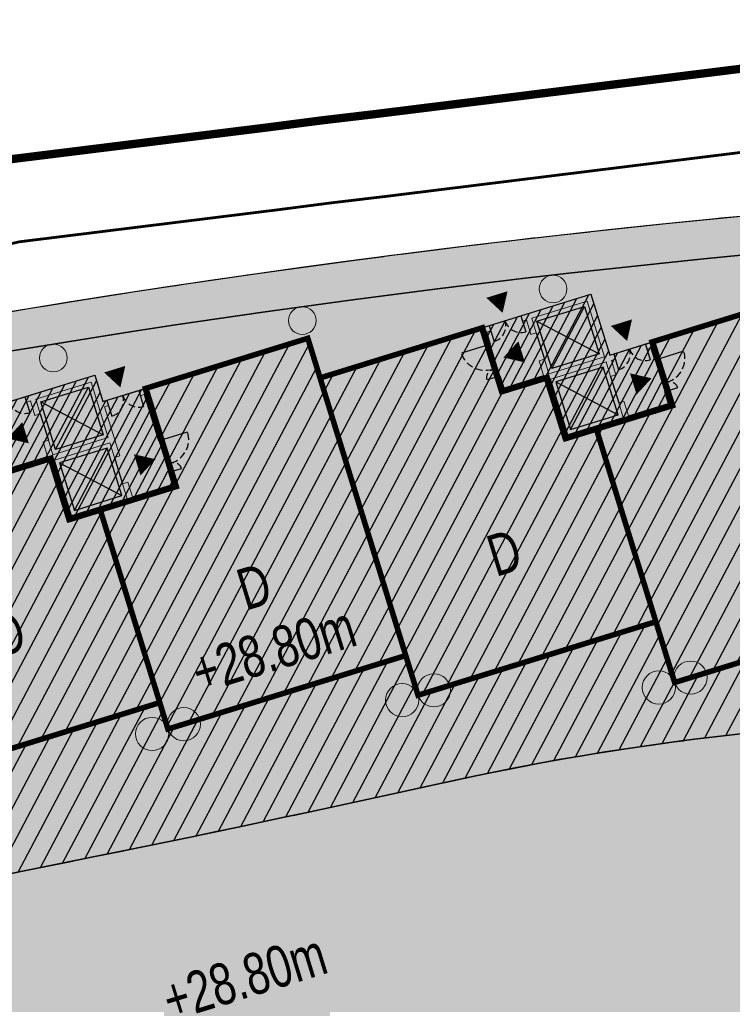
# Model space of a CAD drawing. Header units: millimetres. Extents: x -1402 to -179, y -280 to 6164.
# Tile 121 of 212: x -624 to -598, y 2825 to 2861. Entities that reach past the tile are written whole.
import ezdxf

# ---------------------------------------------------------------- set-up
doc = ezdxf.new("R2010")
doc.units = ezdxf.units.MM
for name, pattern in [('AJN-Limite', [1.25, 0.5, -0.25, 0, -0.25, 0, -0.25]), ('AJN-Projection', [0.375, 0.25, -0.125]), ('DASH', [0.35, 0.25, -0.1])]:
    doc.linetypes.add(name, pattern=pattern)
doc.layers.get('0').update_dxf_attribs({"linetype": 'CONTINUOUS'})
for name, color, linetype, lineweight in [('AJN-2-POT 100', 2, 'CONTINUOUS', 20), ('AJN-2-POT 120', 2, 'CONTINUOUS', 20), ('AJN-2-SBT-C', 2, 'CONTINUOUS', 20), ('AJN-4-PRT-C', 41, 'CONTINUOUS', 30), ('AJN-5-ASC-C', 230, 'CONTINUOUS', 30), ('AJN-7-500-A', 10, 'CONTINUOUS', 18), ('GEO-1-LIM-V', 10, 'AJN-Limite', 25)]:
    doc.layers.add(name, color=color, linetype=linetype, lineweight=lineweight)
for name, color, linetype, true_color in [('AJN-2-SBT-H', 7, 'CONTINUOUS', 0x6e6e6e), ('AJN-9-SRF-MARINHORIZON-CIRUCLATION 100 %', 7, 'CONTINUOUS', 0xd100d1), ('AJN-9-SRF-MARINHORIZON-HOUSING DUPLEX', 7, 'CONTINUOUS', 0x96cd7e), ('AJN-9-SRF-MARINHORIZON-OVERHANGING CORRIDOR 50 %', 7, 'CONTINUOUS', 0xddb3d4), ('AJN-9-SRF-MARINHORIZON-TERRACE 50%', 7, 'CONTINUOUS', 0xf8d731), ('AJN-9-SRF-MARINHORIZON-TERRACE NORTH 0%', 7, 'CONTINUOUS', 0x642165)]:
    doc.layers.add(name, color=color, linetype=linetype, true_color=true_color)
for name, color, linetype in [('AJN-2-SBT-P', 251, 'AJN-Projection'), ('AJN-2-SBT-V', 51, 'CONTINUOUS'), ('AJN-4-PRT-P', 42, 'AJN-Projection'), ('AJN-8-254-H', 254, 'CONTINUOUS')]:
    doc.layers.add(name, color=color, linetype=linetype)
doc.layers.add('AJN-6-Etang', color=7, linetype='CONTINUOUS', lineweight=15, true_color=0x46a499)
doc.styles.get("Standard").update_dxf_attribs({"font": 'rs.shx', "bigfont": 'hztxt.shx'})

# ---------------------------------------------------------------- blocks, each defined once
blk = doc.blocks.new('A$C70601405')
at = {"layer": 'AJN-2-SBT-H'}
h = blk.add_hatch(color=256, dxfattribs=at)
h.dxf.hatch_style = 1
edge = h.paths.add_edge_path()
edge.add_arc((0, 5.684341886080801e-14), 0.5000000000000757, 0, 360)
at = {"layer": 'AJN-2-POT 100', "linetype": 'Continuous'}
blk.add_circle((0, 5.684341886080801e-14), 0.5000000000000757, dxfattribs=at)
blk = doc.blocks.new('A$C0AB23493')
at = {"layer": 'AJN-9-SRF-MARINHORIZON-HOUSING DUPLEX'}
h = blk.add_hatch(dxfattribs=at)
h.set_pattern_fill('ANSI31', color=256, scale=0.2)
h.set_pattern_definition([(45, (492.2276971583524, -2840.453928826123), (-0.4490128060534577, 0.4490128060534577), [])])
h.paths.add_polyline_path([(6.149999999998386, 9.599999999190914), (6.149999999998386, 12), (0, 12), (0, 0), (9, 0), (9, 7.299999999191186), (7.849999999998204, 7.299999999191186), (7.849999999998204, 9.599999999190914)])
at = {"layer": 'AJN-2-SBT-C', "const_width": 0.2, "flags": 128}
blk.add_lwpolyline([(9, 7.299999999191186), (9, 0), (0, 0), (0, 12), (6.149999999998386, 12), (6.149999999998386, 9.599999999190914), (7.849999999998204, 9.599999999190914), (7.849999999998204, 7.299999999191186)], close=True, dxfattribs=at)
at = {"layer": 'AJN-7-500-A', "insert": (4.499999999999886, 3.999999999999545), "char_height": 1.5, "attachment_point": 5, "rotation": 359.9999999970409}
blk.add_mtext_dynamic_manual_height_columns('{\\fSwis721 LtCn BT|b0|i0|c0|p34;D}', width=58.7580560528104, gutter_width=35.69431197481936, heights=[0], dxfattribs=at)
blk = doc.blocks.new('1.20diam')
at = {"layer": 'AJN-2-SBT-H'}
h = blk.add_hatch(color=256, dxfattribs=at)
h.dxf.hatch_style = 1
edge = h.paths.add_edge_path()
edge.add_arc((0, 0), 0.6, 0, 360)
at = {"layer": 'AJN-2-POT 120', "linetype": 'Continuous'}
blk.add_circle((0, 0), 0.6, dxfattribs=at)
blk = doc.blocks.new('POT 2X1.2')
at = {"layer": 'AJN-2-POT 120', "linetype": 'Continuous', "rotation": 321.8181818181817}
for p in [(-0.6000000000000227, 0), (0.5999999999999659, 0)]:
    blk.add_blockref('1.20diam', p, dxfattribs=at)
blk = doc.blocks.new('A$C15B00F03')
at = {"layer": 'AJN-9-SRF-MARINHORIZON-HOUSING DUPLEX'}
h = blk.add_hatch(dxfattribs=at)
h.set_pattern_fill('ANSI31', color=256, scale=0.2, angle=2.086443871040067e-12)
h.set_pattern_definition([(45.00000000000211, (471.4858328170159, -3796.925077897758), (-0.449012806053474, 0.4490128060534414), [])])
h.paths.add_polyline_path([(-2.273736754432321e-13, 12.00000000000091), (-6.150000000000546, 12), (-6.150000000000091, 8.300000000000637), (-9.000000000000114, 8.300000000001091), (-9, 8.881784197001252e-16), (-1.13686837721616e-13, 0)])
at = {"layer": 'AJN-2-SBT-C', "const_width": 0.2, "flags": 128}
blk.add_lwpolyline([(-1.13686837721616e-13, 0), (-9, 0), (-9.000000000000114, 8.300000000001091), (-6.150000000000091, 8.300000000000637), (-6.150000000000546, 12), (-2.273736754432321e-13, 12.00000000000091)], close=True, dxfattribs=at)
at = {"layer": 'AJN-7-500-A', "insert": (-4.499999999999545, 4), "char_height": 1.5, "attachment_point": 5, "rotation": 359.999999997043}
blk.add_mtext_dynamic_manual_height_columns('{\\fSwis721 LtCn BT|b0|i0|c0|p34;D}', width=58.7580560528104, gutter_width=35.69431197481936, heights=[0], dxfattribs=at)
blk = doc.blocks.new('A$C7CC6224B')
at = {"layer": 'AJN-4-PRT-C', "linetype": 'Continuous'}
for p, q in [((-0.5999999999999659, 0), (-0.5999999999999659, -0.6000000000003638)), ((0.5999999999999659, 0), (0.5999999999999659, -0.6000000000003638))]:
    blk.add_line(p, q, dxfattribs=at)
at = {"layer": 'AJN-4-PRT-P'}
for centre, start, end in [((-0.5999999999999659, 0), 270, 0), ((0.5999999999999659, 0), 180, 270)]:
    blk.add_arc(centre, 0.5999999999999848, start, end, dxfattribs=at)
blk = doc.blocks.new('A$C718F6671')
at = {"layer": 'AJN-4-PRT-C', "linetype": 'Continuous'}
for p, q in [((-1.199999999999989, 0), (-1.199999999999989, -0.3000000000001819)), ((0, 0), (0, -0.900000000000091))]:
    blk.add_line(p, q, dxfattribs=at)
at = {"layer": 'AJN-4-PRT-P'}
for centre, radius, start, end in [((-1.199999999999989, 0), 0.3, 270, 0), ((0, 0), 0.8999999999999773, 180, 270)]:
    blk.add_arc(centre, radius, start, end, dxfattribs=at)
blk = doc.blocks.new('A$C70BD4E86')
at = {"layer": 'AJN-2-SBT-H'}
h = blk.add_hatch(color=256, dxfattribs=at)
h.dxf.hatch_style = 1
h.paths.add_polyline_path([(0, 0), (-2.650000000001, -9.094947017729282e-13), (-2.650000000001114, -0.2000000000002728), (-2.500000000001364, -0.1999999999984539), (-2.500000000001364, -0.7499999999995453), (-2.300000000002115, -0.7500000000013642), (-2.300000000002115, -0.2000000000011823), (-0.2000000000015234, -0.2000000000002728), (-0.2000000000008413, -2.299999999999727), (-2.300000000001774, -2.300000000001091), (-2.300000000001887, -1.750000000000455), (-2.500000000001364, -1.749999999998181), (-2.500000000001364, -2.299999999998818), (-4.000000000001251, -2.299999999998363), (-4.000000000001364, -1.849999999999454), (-4.200000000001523, -1.850000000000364), (-4.200000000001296, -2.500000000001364), (-2.500000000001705, -2.499999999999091), (-2.500000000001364, -4.799999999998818), (1.699999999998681, -4.799999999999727), (1.699999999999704, -4.149999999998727), (1.499999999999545, -4.150000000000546), (1.499999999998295, -4.600000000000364), (-1.70530256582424e-12, -4.600000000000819), (-1.364242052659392e-12, -4.050000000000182), (-0.200000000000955, -4.049999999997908), (-0.2000000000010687, -4.59999999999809), (-2.300000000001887, -4.599999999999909), (-2.300000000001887, -2.500000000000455), (-0.2000000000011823, -2.499999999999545), (-0.2000000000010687, -3.049999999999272), (-1.818989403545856e-12, -3.049999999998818), (-1.13686837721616e-13, -1.199999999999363), (0.1499999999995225, -1.200000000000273), (0.1499999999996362, -1.000000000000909), (1.13686837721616e-13, -0.9999999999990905)])
h.paths.add_polyline_path([(1.699999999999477, -1), (1.350000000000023, -1.000000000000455), (1.349999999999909, -1.199999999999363), (1.5, -1.200000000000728), (1.499999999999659, -2.949999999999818), (1.699999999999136, -2.950000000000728)], flags=17)
h.paths.add_polyline_path([(-3.850000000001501, 9.094947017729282e-13), (-4.200000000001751, 4.547473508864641e-13), (-4.200000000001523, -0.6500000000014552), (-4.000000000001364, -0.6499999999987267), (-4.000000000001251, -0.1999999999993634), (-3.850000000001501, -0.1999999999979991)])
at = {"layer": 'AJN-9-SRF-MARINHORIZON-CIRUCLATION 100 %'}
h = blk.add_hatch(dxfattribs=at)
h.set_pattern_fill('ANSI31', color=256, scale=0.1, angle=2.086443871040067e-12)
h.set_pattern_definition([(45.00000000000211, (487.7538872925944, -3184.609520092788), (-0.224506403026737, 0.2245064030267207), [])])
h.paths.add_polyline_path([(-9.094947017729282e-12, -0.999999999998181), (1.139088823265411e-13, 0), (-4.200000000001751, 4.549693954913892e-13), (-4.200000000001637, -2.499999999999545), (-2.500000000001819, -2.499999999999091), (-2.500000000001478, -4.799999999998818), (1.699999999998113, -4.799999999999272), (1.699999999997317, -0.9999999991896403)])
at = {"layer": 'AJN-2-SBT-C', "flags": 128}
for points in [[(-4.000000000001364, -0.6499999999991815), (-4.000000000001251, -0.1999999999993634), (-3.850000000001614, -0.1999999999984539), (-3.850000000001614, 9.094947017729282e-13), (-4.200000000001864, 0), (-4.20000000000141, -0.6500000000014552)], [(0.1499999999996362, -1.000000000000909), (1.13686837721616e-13, -0.9999999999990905), (0, 0), (-2.650000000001, -9.094947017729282e-13), (-2.650000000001, -0.2000000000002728), (-2.500000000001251, -0.1999999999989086), (-2.500000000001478, -0.7499999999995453), (-2.300000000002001, -0.7500000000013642), (-2.300000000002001, -0.2000000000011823), (-0.2000000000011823, -0.1999999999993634), (-0.200000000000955, -2.299999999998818), (-2.300000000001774, -2.300000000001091), (-2.300000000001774, -1.750000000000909), (-2.500000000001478, -1.749999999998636), (-2.500000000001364, -2.299999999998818), (-4.000000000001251, -2.299999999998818), (-4.000000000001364, -1.849999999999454), (-4.200000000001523, -1.850000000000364), (-4.200000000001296, -2.500000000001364), (-2.500000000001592, -2.499999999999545), (-2.500000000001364, -4.799999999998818), (1.699999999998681, -4.799999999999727), (1.699999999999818, -4.149999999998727), (1.499999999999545, -4.150000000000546), (1.499999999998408, -4.600000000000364), (-1.591615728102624e-12, -4.600000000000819), (-1.364242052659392e-12, -4.050000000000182), (-0.200000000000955, -4.049999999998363), (-0.200000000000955, -4.599999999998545), (-2.300000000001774, -4.599999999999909), (-2.300000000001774, -2.500000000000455), (-0.200000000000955, -2.499999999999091), (-0.2000000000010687, -3.049999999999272), (-1.70530256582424e-12, -3.049999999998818), (-1.13686837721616e-13, -1.199999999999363), (0.1499999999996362, -1.200000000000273)], [(1.500000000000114, -1.200000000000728), (1.350000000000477, -1.199999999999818), (1.350000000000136, -1.000000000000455), (1.699999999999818, -0.9999999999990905), (1.69999999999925, -2.950000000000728), (1.499999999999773, -2.949999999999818)]]:
    blk.add_lwpolyline(points, close=True, dxfattribs=at)
at = {"layer": 'AJN-2-SBT-V'}
for p, q in [((-2.300000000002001, -0.7500000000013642), (-2.300000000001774, -1.750000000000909)), ((-0.2000000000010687, -3.049999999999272), (-0.200000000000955, -4.049999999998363))]:
    blk.add_line(p, q, dxfattribs=at)
at = {"layer": 'AJN-5-ASC-C'}
for p, q in [((-2.150000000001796, -0.3500000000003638), (-0.3500000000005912, -2.149999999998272)), ((-2.150000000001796, -2.149999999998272), (-0.3500000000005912, -0.3500000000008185)), ((-2.150000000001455, -4.449999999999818), (-0.3500000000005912, -2.650000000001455)), ((-2.15000000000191, -2.650000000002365), (-0.3500000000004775, -4.449999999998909))]:
    blk.add_line(p, q, dxfattribs=at)
for points in [[(-2.15000000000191, -0.3500000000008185), (-0.3500000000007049, -0.3500000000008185), (-0.3500000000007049, -2.149999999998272), (-2.15000000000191, -2.149999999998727)], [(-2.150000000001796, -4.449999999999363), (-0.3500000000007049, -4.449999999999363), (-0.3500000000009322, -2.650000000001), (-2.150000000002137, -2.650000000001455)]]:
    blk.add_lwpolyline(points, close=True, dxfattribs=at)
at = {"layer": 'AJN-7-500-A', "flags": 128}
for points in [[(-3.250000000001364, 0.3000000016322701, 0, 0.8, 0), (-3.250000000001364, 0.9928203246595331, 0, 0, 0)], [(0.7499999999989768, -0.6999999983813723, 0, 0.8, 0), (0.7499999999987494, -0.007179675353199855, 0, 0, 0)], [(-3.700000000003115, -1.25, 0, 0.8, 0), (-3.007179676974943, -1.25, 0, 0, 0)], [(1.200000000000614, -3.549999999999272, 0, 0.8, 0), (0.5071796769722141, -3.549999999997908, 0, 0, 0)]]:
    blk.add_lwpolyline(points, format="xyseb", dxfattribs=at)
at = {"layer": 'AJN-9-SRF-MARINHORIZON-CIRUCLATION 100 %', "flags": 128}
blk.add_lwpolyline([(-4.200000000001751, 4.547473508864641e-13), (1.13686837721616e-13, 0), (-9.094947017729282e-12, -0.999999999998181), (1.699999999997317, -0.9999999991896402), (1.699999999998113, -4.799999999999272), (-2.500000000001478, -4.799999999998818), (-2.500000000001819, -2.499999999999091), (-4.200000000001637, -2.499999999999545)], close=True, dxfattribs=at)
for p in [(-3.250000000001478, -4.547473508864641e-13), (0.7499999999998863, -1)]:
    blk.add_blockref('A$C7CC6224B', p)
at = {"xscale": -1, "rotation": 270}
blk.add_blockref('A$C718F6671', (-4.20000000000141, -0.6500000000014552), dxfattribs=at)
at = {"rotation": 90}
blk.add_blockref('A$C718F6671', (1.699999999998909, -2.949999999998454), dxfattribs=at)
blk = doc.blocks.new('A$C178F773F')
at = {"layer": 'AJN-2-SBT-H'}
h = blk.add_hatch(color=256, dxfattribs=at)
h.dxf.hatch_style = 1
h.paths.add_polyline_path([(-1.13686837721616e-13, 0), (-2.650000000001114, -1.818989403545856e-12), (-2.650000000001, -0.2000000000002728), (-2.500000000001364, -0.1999999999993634), (-2.500000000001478, -0.7500000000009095), (-2.300000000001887, -0.7500000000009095), (-2.300000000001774, -0.2000000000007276), (-0.2000000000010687, -0.2000000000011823), (-0.2000000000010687, -2.300000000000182), (-2.300000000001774, -2.300000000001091), (-2.300000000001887, -1.750000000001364), (-2.500000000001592, -1.75), (-2.500000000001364, -2.299999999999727), (-4.000000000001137, -2.300000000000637), (-4.000000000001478, -1.849999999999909), (-4.20000000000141, -1.850000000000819), (-4.200000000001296, -2.500000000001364), (-2.500000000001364, -2.500000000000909), (-2.500000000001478, -4.800000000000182), (1.699999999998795, -4.799999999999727), (1.699999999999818, -4.150000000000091), (1.499999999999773, -4.150000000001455), (1.499999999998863, -4.600000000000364), (-1.477928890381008e-12, -4.600000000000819), (-1.250555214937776e-12, -4.050000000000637), (-0.2000000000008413, -4.049999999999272), (-0.2000000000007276, -4.599999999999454), (-2.300000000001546, -4.600000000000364), (-2.300000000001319, -2.500000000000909), (-0.2000000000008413, -2.499999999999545), (-0.2000000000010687, -3.049999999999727), (-1.477928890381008e-12, -3.050000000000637), (-2.273736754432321e-13, -2.500000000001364), (0.1499999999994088, -2.5), (0.1499999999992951, -2.300000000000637), (0, -2.300000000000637)])
h.paths.add_polyline_path([(1.699999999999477, -2.300000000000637), (1.349999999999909, -2.300000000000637), (1.349999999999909, -2.500000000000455), (1.499999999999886, -2.500000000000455), (1.499999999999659, -2.950000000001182), (1.69999999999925, -2.950000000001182)], flags=17)
h.paths.add_polyline_path([(-3.850000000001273, -4.547473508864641e-13), (-4.200000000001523, -1.818989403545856e-12), (-4.200000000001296, -0.6500000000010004), (-4.000000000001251, -0.6500000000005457), (-4.000000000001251, -0.1999999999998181), (-3.850000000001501, -0.2000000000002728)])
at = {"layer": 'AJN-9-SRF-MARINHORIZON-CIRUCLATION 100 %'}
h = blk.add_hatch(dxfattribs=at)
h.set_pattern_fill('ANSI31', color=256, scale=0.1, angle=2.086443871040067e-12)
h.set_pattern_definition([(45.00000000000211, (487.753887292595, -3184.60952009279), (-0.224506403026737, 0.2245064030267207), [])])
h.paths.add_polyline_path([(4.547473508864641e-13, -4.547473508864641e-13), (-4.200000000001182, -1.364464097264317e-12), (-4.200000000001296, -2.500000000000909), (-2.500000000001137, -2.500000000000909), (-2.500000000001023, -4.799999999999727), (1.699999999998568, -4.800000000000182), (1.699999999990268, -2.299999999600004), (-1.602984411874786e-11, -2.300000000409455)])
at = {"layer": 'AJN-2-SBT-C', "flags": 128}
for points in [[(-4.000000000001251, -0.6500000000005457), (-4.000000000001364, -0.1999999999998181), (-3.850000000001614, -0.1999999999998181), (-3.850000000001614, 0), (-4.200000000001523, -1.818989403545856e-12), (-4.20000000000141, -0.6500000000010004)], [(0.1499999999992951, -2.300000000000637), (0, -2.299999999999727), (-1.13686837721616e-13, 0), (-2.650000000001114, -1.818989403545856e-12), (-2.650000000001, -0.2000000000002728), (-2.500000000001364, -0.1999999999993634), (-2.500000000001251, -0.7500000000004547), (-2.300000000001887, -0.7500000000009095), (-2.300000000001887, -0.2000000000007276), (-0.2000000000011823, -0.2000000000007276), (-0.2000000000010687, -2.300000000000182), (-2.300000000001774, -2.300000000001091), (-2.300000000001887, -1.750000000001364), (-2.500000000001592, -1.75), (-2.500000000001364, -2.299999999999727), (-4.000000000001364, -2.300000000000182), (-4.000000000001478, -1.849999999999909), (-4.200000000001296, -1.850000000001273), (-4.20000000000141, -2.500000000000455), (-2.500000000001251, -2.500000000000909), (-2.500000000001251, -4.799999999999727), (1.699999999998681, -4.799999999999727), (1.699999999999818, -4.150000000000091), (1.499999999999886, -4.150000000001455), (1.499999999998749, -4.599999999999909), (-1.477928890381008e-12, -4.600000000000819), (-1.250555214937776e-12, -4.050000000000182), (-0.200000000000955, -4.049999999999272), (-0.2000000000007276, -4.599999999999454), (-2.30000000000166, -4.600000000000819), (-2.300000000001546, -2.500000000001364), (-0.2000000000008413, -2.499999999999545), (-0.2000000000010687, -3.049999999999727), (-1.477928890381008e-12, -3.050000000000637), (-2.273736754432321e-13, -2.500000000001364), (0.1499999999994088, -2.5)], [(1.499999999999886, -2.500000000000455), (1.35000000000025, -2.500000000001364), (1.350000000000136, -2.300000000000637), (1.699999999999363, -2.300000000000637), (1.69999999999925, -2.950000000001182), (1.499999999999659, -2.950000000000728)]]:
    blk.add_lwpolyline(points, close=True, dxfattribs=at)
at = {"layer": 'AJN-2-SBT-V'}
for p, q in [((-2.300000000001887, -0.7500000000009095), (-2.300000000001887, -1.750000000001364)), ((-0.2000000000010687, -3.049999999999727), (-0.200000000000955, -4.049999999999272))]:
    blk.add_line(p, q, dxfattribs=at)
at = {"layer": 'AJN-5-ASC-C'}
for p, q in [((-2.15000000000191, -0.3500000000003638), (-0.3500000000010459, -2.150000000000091)), ((-2.150000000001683, -2.150000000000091), (-0.3500000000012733, -0.3500000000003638)), ((-2.150000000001, -4.450000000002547), (-0.3500000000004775, -2.65000000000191)), ((-2.150000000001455, -2.650000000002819), (-0.3500000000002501, -4.450000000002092))]:
    blk.add_line(p, q, dxfattribs=at)
for points in [[(-2.15000000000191, -0.3500000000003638), (-0.3500000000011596, -0.3500000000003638), (-0.3500000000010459, -2.150000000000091), (-2.150000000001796, -2.150000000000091)], [(-2.150000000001, -4.450000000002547), (-0.3500000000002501, -4.450000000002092), (-0.3500000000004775, -2.65000000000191), (-2.150000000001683, -2.650000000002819)]]:
    blk.add_lwpolyline(points, close=True, dxfattribs=at)
at = {"layer": 'AJN-7-500-A', "flags": 128}
for points in [[(-3.250000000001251, 0.3000000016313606, 0, 0.8, 0), (-3.250000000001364, 0.9928203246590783, 0, 0, 0)], [(-3.700000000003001, -1.25, 0, 0.8, 0), (-3.007179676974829, -1.250000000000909, 0, 0, 0)], [(0.7499999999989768, -1.999999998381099, 0, 0.8, 0), (0.7499999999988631, -1.307179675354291, 0, 0, 0)], [(1.2000000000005, -3.549999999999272, 0, 0.8, 0), (0.5071796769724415, -3.549999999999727, 0, 0, 0)]]:
    blk.add_lwpolyline(points, format="xyseb", dxfattribs=at)
at = {"layer": 'AJN-9-SRF-MARINHORIZON-CIRUCLATION 100 %', "flags": 128}
blk.add_lwpolyline([(-4.200000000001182, -1.364242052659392e-12), (4.547473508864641e-13, -4.547473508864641e-13), (-1.602984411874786e-11, -2.300000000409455), (1.699999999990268, -2.299999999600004), (1.699999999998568, -4.800000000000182), (-2.500000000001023, -4.799999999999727), (-2.500000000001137, -2.500000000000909), (-4.200000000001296, -2.500000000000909)], close=True, dxfattribs=at)
for p in [(-3.250000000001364, -9.094947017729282e-13), (0.7499999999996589, -2.300000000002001)]:
    blk.add_blockref('A$C7CC6224B', p)
at = {"xscale": -1, "rotation": 270}
blk.add_blockref('A$C718F6671', (-4.20000000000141, -0.6500000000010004), dxfattribs=at)
at = {"rotation": 90}
blk.add_blockref('A$C718F6671', (1.699999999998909, -2.949999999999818), dxfattribs=at)
blk = doc.blocks.new('A$C6DAE24F4')
at = {"layer": 'AJN-9-SRF-MARINHORIZON-HOUSING DUPLEX'}
h = blk.add_hatch(dxfattribs=at)
h.set_pattern_fill('ANSI31', color=256, scale=0.1999999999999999, angle=-6.933609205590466e-13)
h.set_pattern_definition([(44.9999999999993, (471.4858328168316, -3796.925077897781), (-0.4490128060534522, 0.4490128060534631), [])])
h.paths.add_polyline_path([(1.70530256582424e-13, 12), (-6.149999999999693, 12), (-6.150000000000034, 9.599999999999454), (-8.99999999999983, 9.599999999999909), (-8.99999999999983, -4.547473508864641e-13), (5.684341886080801e-14, -4.53859172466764e-13)])
at = {"layer": 'AJN-2-SBT-C', "const_width": 0.1999999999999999, "flags": 128}
blk.add_lwpolyline([(5.684341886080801e-14, -4.547473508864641e-13), (-8.99999999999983, -4.547473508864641e-13), (-8.99999999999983, 9.599999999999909), (-6.150000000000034, 9.599999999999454), (-6.149999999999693, 12), (1.70530256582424e-13, 12)], close=True, dxfattribs=at)
at = {"layer": 'AJN-7-500-A', "insert": (-4.499999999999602, 4.000000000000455), "char_height": 1.499999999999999, "attachment_point": 5, "rotation": 359.9999999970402}
blk.add_mtext_dynamic_manual_height_columns('{\\fSwis721 LtCn BT|b0|i0|c0|p34;D}', width=58.7580560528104, gutter_width=35.69431197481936, heights=[0], dxfattribs=at)

msp = doc.modelspace()

# ---------------------------------------------------------------- hatches: boundary and pattern name
at = {"layer": 'AJN-6-Etang', "linetype": 'Continuous', "transparency": 33554687}
h = msp.add_hatch(color=256, dxfattribs=at)
h.dxf.hatch_style = 1
h.set_gradient(color1=(39, 228, 241), rotation=300, centered=1, tint=0.7570968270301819)
edge = h.paths.add_edge_path()
edge.add_arc((-658.5503222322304, 2792.224839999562), 31.39170114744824, 95.98707284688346, 117.6288707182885)
edge.add_arc((174.6000096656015, 1213.921362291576), 1816.099149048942, 117.8250976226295, 118.5589211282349)
edge.add_arc((-870.3806384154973, 3159.85720430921), 392.8297856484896, 293.36164631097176, 296.7434863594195, ccw=False)
edge.add_arc((-614.7869297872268, 2618.280997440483), 206.658718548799, 118.883861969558, 123.3912754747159)
edge.add_arc((-706.7794257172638, 2755.884916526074), 41.15453073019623, 121.8922013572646, 144.7242394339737)
edge.add_arc((-725.5073585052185, 2770.873424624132), 17.26788170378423, 149.4436558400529, 174.3919650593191)
edge.add_arc((-772.4263791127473, 2775.198726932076), 29.85056725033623, 304.7622388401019, 354.930259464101, ccw=False)
edge.add_arc((-698.6065861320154, 2766.450415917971), 58.94964782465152, 195.5212558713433, 201.682634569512)
edge.add_arc((-747.7018612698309, 2747.290061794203), 6.257983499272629, 204.7451583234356, 238.7353172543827)
edge.add_arc((-746.7268568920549, 2748.895891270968), 8.136632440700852, 238.7353172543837, 265.8059867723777)
edge.add_arc((-745.6361823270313, 2763.769329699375), 23.05000703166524, 265.8059867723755, 291.7958996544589)
edge.add_arc((-753.5528919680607, 2788.708372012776), 49.18277004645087, 289.5712784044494, 327.7799988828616)
edge.add_arc((-836.7744922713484, 2844.021250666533), 149.099792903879, 326.8485866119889, 332.8131314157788)
edge.add_arc((-633.9402415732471, 2742.69358752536), 77.6631326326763, 136.2721735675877, 154.6878398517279, ccw=False)
edge.add_arc((-644.2003523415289, 2745.649223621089), 68.38566050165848, 109.5782243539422, 132.1159801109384, ccw=False)
edge.add_arc((-604.8070941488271, 2649.087568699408), 172.630613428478, 89.91502416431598, 111.15777770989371, ccw=False)
edge.add_arc((-602.0929170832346, 2930.688558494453), 108.9982880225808, 268.7077466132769, 275.5166178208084)
edge.add_arc((-606.5813803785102, 2926.946865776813), 105.8155929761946, 278.1313981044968, 283.1361526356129)
edge.add_arc((-574.2587065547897, 2778.538436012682), 46.11022811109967, 93.68543034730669, 100.33763134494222, ccw=False)
edge.add_arc((-571.7268882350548, 2721.66224611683), 103.0377285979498, 76.98883006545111, 93.05743218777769, ccw=False)
edge.add_arc((-575.9250879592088, 2720.152697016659), 105.5203835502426, 69.08009231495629, 74.95191348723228, ccw=False)
edge.add_arc((-530.743908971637, 2836.325698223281), 19.14067116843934, 246.9188615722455, 258.4739672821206)
edge.add_arc((-533.9250471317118, 2821.717364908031), 4.195972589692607, 261.1793386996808, 268.9071782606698)
edge.add_arc((-533.9948825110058, 2819.2615711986), 1.739445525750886, 269.6643166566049, 283.9875195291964)
edge.add_arc((-533.7449565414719, 2818.25824188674), 0.705456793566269, 283.9875195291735, 313.616164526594)
edge.add_arc((-533.5830224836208, 2818.088290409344), 0.4707098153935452, 313.6161645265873, 348.514980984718)
edge.add_arc((-534.2310152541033, 2818.219949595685), 1.131942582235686, 348.5149809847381, 378.9075892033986)
edge.add_line((-533.1601495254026, 2818.586747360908), (-534.4560284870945, 2822.794778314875))
edge.add_arc((-546.2312466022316, 2819.162597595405), 12.32268227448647, 17.14288807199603, 67.77516631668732)
edge.add_arc((-537.0654263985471, 2841.594956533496), 11.91000200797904, 204.3463974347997, 247.7751663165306, ccw=False)
edge.add_arc((-396.1423895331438, 857.5909482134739), 1984.9052117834, 94.38534743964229, 94.74993360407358)
edge.add_arc((-573.0292612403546, 2986.387536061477), 151.2277142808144, 266.7628167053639, 274.7499336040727, ccw=False)
edge.add_arc((-587.1152837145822, 2737.34056919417), 98.21728513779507, 86.76281670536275, 102.4753579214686)
edge.add_arc((-768.5947579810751, 3557.610945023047), 741.8888325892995, 278.2745496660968, 282.475357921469, ccw=False)
at = {"layer": 'AJN-8-254-H'}
h = msp.add_hatch(color=255, dxfattribs=at)
h.dxf.hatch_style = 1
h.paths.add_polyline_path([(-560.5065399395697, 2835.679198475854, -0.001590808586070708), (-547.9162688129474, 2836.685031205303, -0.03925960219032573), (-548.5503743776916, 2838.441527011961, 0.1068267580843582), (-556.371493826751, 2855.453928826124), (-560.7691083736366, 2855.453928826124, 0.1417227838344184), (-767.3669898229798, 2795.694383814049, -0.1110238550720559), (-767.1820742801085, 2795.507067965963, -0.08135046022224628), (-763.123974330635, 2796.90247694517, -0.8058685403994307), (-762.0104599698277, 2797.269946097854, -0.08357554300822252), (-757.544451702, 2796.894347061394, -0.6562459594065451), (-756.4899941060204, 2796.57801457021, -0.0835755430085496), (-752.5547221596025, 2794.433267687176, -0.6562459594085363), (-751.7173819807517, 2793.718559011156, -0.08485876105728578), (-748.9905325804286, 2790.168496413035, -0.6618094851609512), (-748.5032295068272, 2789.177244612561, -0.03377184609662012), (-747.894293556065, 2787.460436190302, -0.1218109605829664), (-747.9017606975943, 2781.086849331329, -0.003519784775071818), (-728.2303048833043, 2792.257893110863, -0.01860396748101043), (-714.6104849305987, 2799.231498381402, 0.01475713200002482), (-693.6084446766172, 2809.048378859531, -0.003171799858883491), (-673.3014866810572, 2819.934802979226, -0.09647028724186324), (-661.8246045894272, 2823.44531366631, 0.0183315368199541), (-608.3321525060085, 2833.238846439, -0.06866651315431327), (-581.5690074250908, 2835.401131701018, 0.03486448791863)])
at = {"layer": 'AJN-9-SRF-MARINHORIZON-OVERHANGING CORRIDOR 50 %'}
h = msp.add_hatch(color=256, dxfattribs=at)
h.dxf.hatch_style = 1
h.paths.add_polyline_path([(-756.1957093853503, 2802.486028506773), (-755.48883015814, 2801.277590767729, -0.1331173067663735), (-560.7691083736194, 2854.053928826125), (-558.2443380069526, 2854.053928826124), (-558.6768082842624, 2855.453928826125), (-560.7691083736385, 2855.453928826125, 0.1331172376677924)])
at = {"layer": 'AJN-9-SRF-MARINHORIZON-TERRACE 50%', "true_color": 0xf8d731, "transparency": 33554559}
h = msp.add_hatch(dxfattribs=at)
h.set_pattern_fill('ANSI31', color=40, scale=0.2)
h.set_pattern_definition([(62.16630264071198, (-675.2100222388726, 136.2834458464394), (-0.5615346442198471, 0.2964858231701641), [])])
h.paths.add_polyline_path([(-608.3321525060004, 2833.238846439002, -0.06866651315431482), (-581.5690074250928, 2835.40113170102, 0.03486448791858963), (-560.5065399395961, 2835.679198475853, -0.0007837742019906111), (-554.3042454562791, 2836.184773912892, -0.0001887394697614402), (-552.7623415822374, 2836.307518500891), (-554.2873511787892, 2841.244305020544), (-562.8864201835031, 2838.587989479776), (-563.5652563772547, 2840.785529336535), (-572.1643253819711, 2838.129213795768), (-573.0497638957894, 2840.995570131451), (-581.6488329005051, 2838.339254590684), (-582.3866983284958, 2840.727884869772), (-590.9857673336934, 2838.07156933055), (-591.42848659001, 2839.504747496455), (-600.0275555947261, 2836.848431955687), (-600.7063917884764, 2839.045971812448), (-609.3054607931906, 2836.38965627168), (-609.7481800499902, 2837.822834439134), (-618.3472490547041, 2835.166518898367), (-618.6423952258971, 2836.121971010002), (-627.2414642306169, 2833.465655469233), (-627.6841834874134, 2834.898833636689), (-644.8823214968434, 2829.586202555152), (-645.3250407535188, 2831.019380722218), (-662.5231787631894, 2825.706749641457), (-662.8183249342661, 2826.662201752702), (-680.0164629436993, 2821.349570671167), (-679.7213167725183, 2820.394118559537), (-690.1035054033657, 2817.144383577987), (-699.1236299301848, 2811.868035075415), (-700.1334573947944, 2813.594374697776), (-715.6705139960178, 2804.505927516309), (-716.9327983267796, 2806.663852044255), (-732.4691133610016, 2797.575838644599), (-733.0757514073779, 2798.611208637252), (-748.6128080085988, 2789.522761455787), (-745.1708275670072, 2783.638561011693, -0.02906158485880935), (-718.6716012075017, 2797.7078330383, 0.02245452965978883), (-703.8887507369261, 2804.951018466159, 0.03574655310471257), (-701.4156360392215, 2806.579975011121, -0.01582952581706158), (-700.1049641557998, 2807.6688829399, -0.05869852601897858), (-698.2181821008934, 2808.644548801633, -0.03273755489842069), (-694.3041291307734, 2809.782619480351, 0.002347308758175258), (-690.7982539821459, 2810.574726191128, -0.002731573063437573), (-673.3014866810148, 2819.934802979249, -0.0964702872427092), (-661.824604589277, 2823.445313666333, 0.01833153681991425)])
at = {"layer": 'AJN-9-SRF-MARINHORIZON-TERRACE NORTH 0%', "transparency": 33554559}
h = msp.add_hatch(color=256, dxfattribs=at)
h.dxf.hatch_style = 1
h.paths.add_polyline_path([(-755.4888301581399, 2801.277590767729), (-754.6717727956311, 2799.88079918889), (-739.1347161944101, 2808.969246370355), (-738.5288197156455, 2807.933442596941), (-722.9917631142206, 2817.021889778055), (-721.7294787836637, 2814.863965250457), (-706.1924221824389, 2823.952412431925), (-705.1825947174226, 2822.226072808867), (-694.6950815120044, 2828.360774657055), (-683.2630708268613, 2831.859543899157), (-683.558216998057, 2832.814996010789), (-666.3600789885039, 2838.127627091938), (-666.0649328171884, 2837.172174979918), (-648.866794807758, 2842.484806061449), (-648.4240755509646, 2841.051627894), (-631.2259375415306, 2846.364258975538), (-630.7832182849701, 2844.931080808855), (-620.9898341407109, 2847.95632906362), (-620.6946879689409, 2847.000876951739), (-613.289934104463, 2849.288259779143), (-612.8472148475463, 2847.855081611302), (-603.0538307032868, 2850.880329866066), (-602.3749945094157, 2848.682790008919), (-594.9702406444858, 2850.970172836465), (-594.5275213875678, 2849.536994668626), (-584.5430468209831, 2852.621272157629), (-583.8051813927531, 2850.232641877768), (-576.591517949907, 2852.460995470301), (-575.7060794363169, 2849.594639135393), (-565.9126952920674, 2852.619887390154), (-565.2338590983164, 2850.422347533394), (-557.8291052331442, 2852.709730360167), (-558.2443380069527, 2854.053928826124), (-560.7691083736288, 2854.053928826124, 0.1331173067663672)])

# ---------------------------------------------------------------- linework, layer by layer
at = {"layer": 'AJN-2-SBT-P', "ltscale": 5, "flags": 128}
msp.add_lwpolyline([(-581.5690074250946, 2835.401131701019, 0.0348530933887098), (-560.513400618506, 2835.678628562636, -0.001541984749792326), (-547.916547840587, 2836.685647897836, -0.03924537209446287), (-548.5503743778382, 2838.441527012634, 0.1068267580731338), (-556.371493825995, 2855.453928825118), (-560.7691083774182, 2855.453928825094, 0.1419590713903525), (-767.6700926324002, 2795.502828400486, -0.246421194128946), (-767.4226458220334, 2795.374427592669, -0.08656056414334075), (-763.123974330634, 2796.90247694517, -0.8058685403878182), (-762.0104599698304, 2797.269946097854, -0.08357554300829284), (-757.544451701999, 2796.894347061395, -0.6562459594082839), (-756.4899941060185, 2796.57801457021, -0.08357554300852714), (-752.5547221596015, 2794.433267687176, -0.6562459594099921), (-751.7173819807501, 2793.718559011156, -0.08485876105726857), (-748.9905325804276, 2790.168496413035, -0.6618094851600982), (-748.5032295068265, 2789.177244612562, -0.03377184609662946), (-747.8942935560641, 2787.460436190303), (-748.1109409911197, 2787.399699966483, -0.07143186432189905), (-747.6190817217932, 2783.658114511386, -0.9303294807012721), (-747.6396971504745, 2783.060030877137, -0.01893678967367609), (-747.7349124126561, 2782.059367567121, -0.03197878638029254), (-718.6716012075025, 2797.707833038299, 0.02245452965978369), (-703.8887507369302, 2804.951018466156, 0.03574655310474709), (-701.415636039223, 2806.57997501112, -0.01582952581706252), (-700.1049641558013, 2807.668882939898, -0.05869852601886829), (-698.2181821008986, 2808.644548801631, -0.03273755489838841), (-694.3041291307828, 2809.782619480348, 0.003651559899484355), (-688.8535361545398, 2811.02906217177, 0.06872791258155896), (-677.6894734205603, 2817.484585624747, -0.07014692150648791), (-661.8246045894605, 2823.445313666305, 0.01833153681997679), (-608.3321525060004, 2833.238846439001, -0.06866651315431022)], format="xyb", close=True, dxfattribs=at)
at = {"layer": 'AJN-2-SBT-V'}
for points in [[(-661.8246045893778, 2823.445313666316, 0.01833153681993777), (-608.3321525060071, 2833.238846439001, -0.0686665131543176), (-581.5690074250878, 2835.401131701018, 0.03486448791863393), (-560.5065399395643, 2835.679198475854, -0.001590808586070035), (-547.9162688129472, 2836.685031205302, -0.03925960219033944), (-548.5503743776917, 2838.441527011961, 0.1068267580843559), (-556.371493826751, 2855.453928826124), (-560.7691083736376, 2855.453928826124, 0.1417227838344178), (-767.3669898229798, 2795.694383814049, -0.111023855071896)], [(-667.1159433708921, 2810.081158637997, -0.09295535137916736), (-604.5510643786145, 2821.717992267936, 0.02971804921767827), (-591.6144267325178, 2822.195111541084, 0.02184083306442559), (-582.5331124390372, 2823.90017477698, -0.0290338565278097), (-577.2226050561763, 2824.553307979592, -0.07022761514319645), (-548.5288704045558, 2822.054603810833, -0.02562626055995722), (-538.2477084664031, 2818.717226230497, 0.05046142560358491), (-534.5684667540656, 2817.571017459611, 0.03373184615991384), (-534.0050734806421, 2817.522155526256, 0.0625782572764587), (-533.5744402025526, 2817.573703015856, 0.1300044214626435), (-533.2583156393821, 2817.747507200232, 0.1534627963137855), (-533.1217377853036, 2817.994566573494, 0.1333956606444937), (-533.1601495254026, 2818.586747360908), (-534.4560284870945, 2822.794778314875, 0.2245908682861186), (-541.5702899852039, 2830.56978751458, -0.1917949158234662), (-547.9162688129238, 2836.685031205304, 0.00159080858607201), (-560.5065399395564, 2835.679198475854, -0.03486448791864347), (-581.5690074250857, 2835.401131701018, 0.06866651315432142), (-608.3321525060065, 2833.238846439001, -0.01833153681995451), (-661.8246045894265, 2823.44531366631, 0.09471184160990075)]]:
    msp.add_lwpolyline(points, format="xyb", dxfattribs=at)
at = {"layer": 'AJN-9-SRF-MARINHORIZON-OVERHANGING CORRIDOR 50 %', "flags": 128}
msp.add_lwpolyline([(-756.1957093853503, 2802.486028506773), (-755.4888301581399, 2801.277590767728, -0.1331173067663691), (-560.7691083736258, 2854.053928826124), (-558.2443380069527, 2854.053928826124), (-558.6768082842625, 2855.453928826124), (-560.7691083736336, 2855.453928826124, 0.1331172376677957)], format="xyb", close=True, dxfattribs=at)
at = {"layer": 'AJN-9-SRF-MARINHORIZON-TERRACE 50%', "color": 40, "true_color": 0xf8d731, "transparency": 33554559, "flags": 128}
msp.add_lwpolyline([(-573.0497638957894, 2840.995570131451), (-581.6488329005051, 2838.339254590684), (-582.3866983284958, 2840.727884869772), (-590.9857673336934, 2838.07156933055), (-591.42848659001, 2839.504747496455), (-600.0275555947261, 2836.848431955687), (-600.7063917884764, 2839.045971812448), (-609.3054607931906, 2836.38965627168), (-609.7481800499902, 2837.822834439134), (-618.3472490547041, 2835.166518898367), (-618.6423952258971, 2836.121971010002), (-627.2414642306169, 2833.465655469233), (-627.6841834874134, 2834.898833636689), (-644.8823214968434, 2829.586202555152), (-645.3250407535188, 2831.019380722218), (-662.5231787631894, 2825.706749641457)], dxfattribs=at)
msp.add_lwpolyline([(-661.824604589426, 2823.445313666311, 0.0183315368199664), (-608.3321525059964, 2833.238846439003, -0.06866651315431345), (-581.5690074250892, 2835.401131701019, 0.03486448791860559), (-560.5065399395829, 2835.679198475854, -0.0007837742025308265)], format="xyb", dxfattribs=at)
at = {"layer": 'AJN-9-SRF-MARINHORIZON-TERRACE NORTH 0%', "transparency": 33554559, "flags": 128}
msp.add_lwpolyline([(-666.0649328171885, 2837.172174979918), (-648.866794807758, 2842.484806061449), (-648.4240755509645, 2841.051627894), (-631.2259375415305, 2846.364258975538), (-630.7832182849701, 2844.931080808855), (-620.989834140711, 2847.95632906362), (-620.694687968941, 2847.00087695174), (-613.2899341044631, 2849.288259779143), (-612.8472148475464, 2847.855081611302), (-603.0538307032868, 2850.880329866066), (-602.3749945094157, 2848.682790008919), (-594.9702406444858, 2850.970172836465), (-594.5275213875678, 2849.536994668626), (-584.5430468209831, 2852.621272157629), (-583.8051813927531, 2850.232641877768), (-576.591517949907, 2852.460995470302), (-575.7060794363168, 2849.594639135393), (-565.9126952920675, 2852.619887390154), (-565.2338590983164, 2850.422347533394), (-557.8291052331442, 2852.709730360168), (-558.2443380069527, 2854.053928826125), (-560.7691083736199, 2854.053928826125, 0.133117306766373), (-755.48883015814, 2801.277590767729)], format="xyb", dxfattribs=at)
at = {"layer": 'GEO-1-LIM-V', "linetype": 'Continuous', "ltscale": 25, "const_width": 0.3}
msp.add_lwpolyline([(-577.5862903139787, 2860.652390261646), (-585.2830575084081, 2860.028725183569), (-589.1066534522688, 2859.718901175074), (-592.946043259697, 2859.407797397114), (-597.6497304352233, 2859.0266600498), (-601.411003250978, 2858.560869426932), (-605.1832853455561, 2858.093715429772), (-608.981144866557, 2857.623393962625), (-610.9189722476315, 2857.383416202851), (-612.7981530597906, 2857.162102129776), (-614.7177716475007, 2856.912978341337), (-616.6212367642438, 2856.677255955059), (-618.5250564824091, 2856.441489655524), (-620.4414612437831, 2856.204164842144), (-624.2503464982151, 2855.732477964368)], dxfattribs=at)
at = {"layer": 'GEO-1-LIM-V', "linetype": 'DASH', "ltscale": 5, "const_width": 0.1}
msp.add_lwpolyline([(-577.3439959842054, 2857.66219069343), (-585.0407631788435, 2857.038525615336), (-588.8643591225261, 2856.728701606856), (-592.7037489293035, 2856.417597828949), (-597.344096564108, 2856.04159285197), (-601.0423039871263, 2855.583612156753), (-604.814586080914, 2855.11645815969), (-608.6124456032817, 2854.646136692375), (-610.5591745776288, 2854.405056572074), (-612.4296476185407, 2854.184768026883), (-614.3403710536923, 2853.936798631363), (-616.2525374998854, 2853.699998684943), (-618.1563572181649, 2853.464232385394), (-620.072761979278, 2853.226907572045), (-623.7253194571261, 2852.774580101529), (-624.0756917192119, 2852.693233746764)], dxfattribs=at)

# ---------------------------------------------------------------- block references
for name, p, rotation in [('A$C178F773F', (-603.0538307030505, 2850.880329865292), 17.16630264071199), ('A$C6DAE24F4', (-591.4284865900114, 2839.504747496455), 17.16630264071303), ('A$C0AB23493', (-609.3054607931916, 2836.38965627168), 17.16630264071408), ('A$C70BD4E86', (-620.9898341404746, 2847.956329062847), 17.16630264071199), ('A$C15B00F03', (-609.748180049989, 2837.822834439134), 17.16630264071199), ('A$C0AB23493', (-627.2414642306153, 2833.465655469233), 17.16630264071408)]:
    msp.add_blockref(name, p, dxfattribs=dict(rotation=rotation))
at = {"layer": 'AJN-2-POT 100'}
for p in [(-604.4212835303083, 2851.071881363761), (-613.4876743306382, 2849.928387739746), (-622.4894626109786, 2848.575761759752)]:
    msp.add_blockref('A$C70601405', p, dxfattribs=at)
at = {"layer": 'AJN-2-POT 120', "rotation": 17.16630264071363}
for p in [(-600.0275555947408, 2836.848431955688), (-609.3054607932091, 2836.389656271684), (-618.3472490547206, 2835.166518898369)]:
    msp.add_blockref('POT 2X1.2', p, dxfattribs=at)

# ---------------------------------------------------------------- texts
at = {"layer": 'AJN-7-500-A', "char_height": 1.5, "attachment_point": 8, "rotation": 17.166302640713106}
for insert in [(-614.2985887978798, 2837.30681096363), (-615.3515154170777, 2825.468679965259)]:
    msp.add_mtext_dynamic_manual_height_columns('{\\fSwis721 LtCn BT|b0|i0|c0|p34;+28.80m}', width=11.10498822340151, gutter_width=35.69431197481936, heights=[0], dxfattribs=dict(at, insert=insert))

doc.saveas('drawing.dxf')
